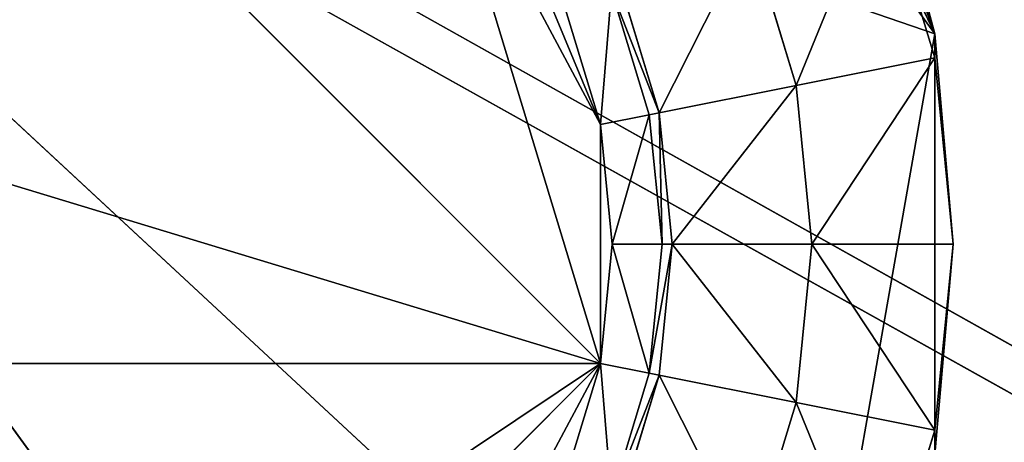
# Model space of a CAD drawing. Extents: x 0 to 35.8, y 0 to 26.7.
# Tile 114 of 227: x 3.1 to 4.5, y 20.8 to 21.4. Entities that reach past the tile are written whole.
import ezdxf

# ---------------------------------------------------------------- set-up
doc = ezdxf.new("R2010")
doc.units = 0
doc.header["$MEASUREMENT"] = 0
doc.layers.get('0').update_dxf_attribs({"color": 13, "linetype": 'CONTINUOUS'})
for name, color, linetype in [('HDS8645C_-_BODY', 252, 'CONTINUOUS'), ('HDS8645C_-_CERAMIC_TOP', 29, 'CONTINUOUS'), ('HEI8056C_-_LEGS', 252, 'CONTINUOUS')]:
    doc.layers.add(name, color=color, linetype=linetype)

# ---------------------------------------------------------------- blocks, each defined once
blk = doc.blocks.new('HIS8055U_TRADECAD_DXF')
at = {"layer": 'HEI8056C_-_LEGS', "color": 0}
for p, q in [((-13.48065, 8.037, -14.64235), (-15.79455, 8.8301, -14.64235)), ((-15.79455, 8.8301, -14.64235), (-14.06365, 6.4467, -14.64235)), ((-13.68535, 6.8741, -14.64235), (-15.79455, 8.8301, -14.64235)), ((-13.48065, 8.037, -14.64235), (-15.79455, 8.8301, -14.64235)), ((-15.79455, 8.8301, -14.64235), (-14.06365, 6.4467, -14.64235)), ((-13.68535, 6.8741, -14.64235), (-15.79455, 8.8301, -14.64235)), ((-13.48065, 8.037, -14.64235), (-13.85585, 8.8301, -14.64235)), ((-13.48065, 8.037, -14.64235), (-13.85585, 8.8301, -14.64235)), ((-14.99705, 8.5985, -17.53955), (-13.96145, 7.5629, -17.53955)), ((-14.99705, 8.5985, -17.53955), (-13.96145, 7.5629, -17.53955)), ((-14.20245, 8.3575, -17.53955), (-13.96145, 7.9066, -17.53955)), ((-14.20245, 8.3575, -17.53955), (-13.96145, 7.9066, -17.53955)), ((-13.55865, 8.3276, -14.64235), (-13.48065, 8.037, -14.64235)), ((-13.55865, 8.3276, -14.64235), (-13.48065, 8.037, -14.64235)), ((-13.48065, 8.0022, -14.92275), (-13.55865, 8.2594, -14.92275)), ((-13.48065, 8.0022, -14.92275), (-13.55865, 8.2594, -14.92275)), ((-13.48065, 8.0022, -14.78425), (-13.55865, 8.2594, -14.78425)), ((-13.48065, 8.0022, -14.78425), (-13.55865, 8.2594, -14.78425)), ((-13.48065, 8.037, -14.64235), (-13.55865, 8.2594, -14.78425)), ((-13.48065, 8.037, -14.64235), (-13.55865, 8.2594, -14.78425)), ((-13.74645, 8.1816, -17.22795), (-13.67995, 7.9626, -17.22795)), ((-13.67995, 7.9626, -15.04285), (-13.74645, 8.1816, -15.04285)), ((-13.67995, 7.9626, -15.04285), (-13.74645, 8.1816, -15.04285)), ((-13.74645, 8.1816, -17.22795), (-13.67995, 7.9626, -17.22795)), ((-13.93205, 8.1047, -17.22795), (-13.87705, 7.9234, -17.22795)), ((-13.93205, 8.1047, -17.42065), (-13.87705, 7.9234, -17.42065)), ((-13.93205, 8.1047, -17.22795), (-13.87705, 7.9234, -17.22795)), ((-13.93205, 8.1047, -17.42065), (-13.87705, 7.9234, -17.42065)), ((-13.89115, 7.9205, -17.48015), (-13.94535, 8.0992, -17.48015)), ((-13.89115, 7.9205, -17.48015), (-13.94535, 8.0992, -17.48015)), ((-13.96145, 7.9066, -17.53955), (-14.01155, 8.0718, -17.53955)), ((-13.96145, 7.9066, -17.53955), (-14.01155, 8.0718, -17.53955)), ((-13.48065, 7.4325, -14.64235), (-13.48065, 8.037, -14.64235)), ((-13.48065, 8.037, -14.64235), (-13.45435, 7.7348, -14.64235)), ((-13.48065, 7.4325, -14.64235), (-13.48065, 8.037, -14.64235)), ((-13.48065, 8.037, -14.64235), (-13.45435, 7.7348, -14.78425)), ((-13.48065, 8.037, -14.64235), (-13.45435, 7.7348, -14.64235)), ((-13.48065, 8.037, -14.64235), (-13.48065, 8.0022, -14.78425)), ((-13.48065, 8.037, -14.64235), (-13.45435, 7.7348, -14.78425)), ((-13.48065, 8.037, -14.64235), (-13.48065, 8.0022, -14.78425)), ((-13.48065, 8.0022, -14.92275), (-13.67995, 7.9626, -15.04285)), ((-13.48065, 8.0022, -14.92275), (-13.67995, 7.9626, -15.04285)), ((-13.45435, 7.7348, -14.92275), (-13.48065, 8.0022, -14.92275)), ((-13.48065, 8.0022, -14.78425), (-13.48065, 8.0022, -14.92275)), ((-13.45435, 7.7348, -14.92275), (-13.48065, 8.0022, -14.92275)), ((-13.45435, 7.7348, -14.78425), (-13.48065, 8.0022, -14.78425)), ((-13.48065, 8.0022, -14.78425), (-13.48065, 8.0022, -14.92275)), ((-13.45435, 7.7348, -14.78425), (-13.48065, 8.0022, -14.78425)), ((-13.67995, 7.9626, -17.22795), (-13.87705, 7.9234, -17.22795)), ((-13.67995, 7.9626, -17.22795), (-13.87705, 7.9234, -17.22795)), ((-13.67995, 7.9626, -15.04285), (-13.67995, 7.9626, -17.22795)), ((-13.67995, 7.9626, -17.22795), (-13.65755, 7.7348, -17.22795)), ((-13.65755, 7.7348, -15.04285), (-13.67995, 7.9626, -15.04285)), ((-13.65755, 7.7348, -15.04285), (-13.67995, 7.9626, -15.04285)), ((-13.67995, 7.9626, -15.04285), (-13.67995, 7.9626, -17.22795)), ((-13.67995, 7.9626, -17.22795), (-13.65755, 7.7348, -17.22795)), ((-13.89115, 7.9205, -17.48015), (-13.96145, 7.9066, -17.53955)), ((-13.89115, 7.9205, -17.48015), (-13.96145, 7.9066, -17.53955)), ((-13.87705, 7.9234, -17.42065), (-13.89115, 7.9205, -17.48015)), ((-13.87705, 7.9234, -17.42065), (-13.89115, 7.9205, -17.48015)), ((-13.87285, 7.7348, -17.48015), (-13.89115, 7.9205, -17.48015)), ((-13.87285, 7.7348, -17.48015), (-13.89115, 7.9205, -17.48015)), ((-13.87705, 7.9234, -17.22795), (-13.85845, 7.7348, -17.22795)), ((-13.87705, 7.9234, -17.22795), (-13.87705, 7.9234, -17.42065)), ((-13.87705, 7.9234, -17.42065), (-13.85845, 7.7348, -17.42065)), ((-13.87705, 7.9234, -17.22795), (-13.85845, 7.7348, -17.22795)), ((-13.87705, 7.9234, -17.22795), (-13.87705, 7.9234, -17.42065)), ((-13.87705, 7.9234, -17.42065), (-13.85845, 7.7348, -17.42065)), ((-13.94455, 7.7348, -17.53955), (-13.96145, 7.9066, -17.53955)), ((-13.96145, 7.9066, -17.53955), (-13.96145, 7.5629, -17.53955)), ((-13.96145, 7.9066, -17.53955), (-13.96145, 7.5629, -17.53955)), ((-13.94455, 7.7348, -17.53955), (-13.96145, 7.9066, -17.53955)), ((-13.96145, 7.5629, -17.53955), (-13.94455, 7.7348, -17.53955)), ((-13.96145, 7.5629, -17.53955), (-13.94455, 7.7348, -17.53955)), ((-13.87285, 7.7348, -17.48015), (-13.94455, 7.7348, -17.53955)), ((-13.87285, 7.7348, -17.48015), (-13.94455, 7.7348, -17.53955)), ((-13.89115, 7.549, -17.48015), (-13.87285, 7.7348, -17.48015)), ((-13.89115, 7.549, -17.48015), (-13.87285, 7.7348, -17.48015)), ((-13.85845, 7.7348, -17.22795), (-13.87705, 7.5462, -17.22795)), ((-13.85845, 7.7348, -17.42065), (-13.87705, 7.5462, -17.42065)), ((-13.85845, 7.7348, -17.22795), (-13.87705, 7.5462, -17.22795)), ((-13.85845, 7.7348, -17.42065), (-13.87705, 7.5462, -17.42065)), ((-13.85845, 7.7348, -17.42065), (-13.87285, 7.7348, -17.48015)), ((-13.85845, 7.7348, -17.42065), (-13.87285, 7.7348, -17.48015)), ((-13.65755, 7.7348, -17.22795), (-13.85845, 7.7348, -17.22795)), ((-13.65755, 7.7348, -17.22795), (-13.85845, 7.7348, -17.22795)), ((-13.85845, 7.7348, -17.22795), (-13.85845, 7.7348, -17.42065)), ((-13.85845, 7.7348, -17.22795), (-13.85845, 7.7348, -17.42065)), ((-13.65755, 7.7348, -15.04285), (-13.67995, 7.5069, -15.04285)), ((-13.65755, 7.7348, -17.22795), (-13.67995, 7.5069, -17.22795)), ((-13.65755, 7.7348, -15.04285), (-13.67995, 7.5069, -15.04285)), ((-13.65755, 7.7348, -17.22795), (-13.67995, 7.5069, -17.22795)), ((-13.65755, 7.7348, -17.22795), (-13.65755, 7.7348, -15.04285)), ((-13.65755, 7.7348, -15.04285), (-13.45435, 7.7348, -14.92275)), ((-13.65755, 7.7348, -15.04285), (-13.45435, 7.7348, -14.92275)), ((-13.65755, 7.7348, -17.22795), (-13.65755, 7.7348, -15.04285)), ((-13.45435, 7.7348, -14.64235), (-13.48065, 7.4325, -14.64235)), ((-13.45435, 7.7348, -14.92275), (-13.48065, 7.4673, -14.92275)), ((-13.48065, 7.4673, -14.78425), (-13.45435, 7.7348, -14.78425)), ((-13.45435, 7.7348, -14.92275), (-13.48065, 7.4673, -14.92275)), ((-13.45435, 7.7348, -14.64235), (-13.48065, 7.4673, -14.78425)), ((-13.45435, 7.7348, -14.64235), (-13.48065, 7.4325, -14.64235)), ((-13.48065, 7.4673, -14.78425), (-13.45435, 7.7348, -14.78425)), ((-13.45435, 7.7348, -14.64235), (-13.48065, 7.4673, -14.78425)), ((-13.45435, 7.7348, -14.78425), (-13.45435, 7.7348, -14.92275)), ((-13.45435, 7.7348, -14.78425), (-13.45435, 7.7348, -14.92275)), ((-13.45435, 7.7348, -14.78425), (-13.45435, 7.7348, -14.64235)), ((-13.45435, 7.7348, -14.78425), (-13.45435, 7.7348, -14.64235)), ((-13.96145, 7.5629, -17.53955), (-15.68895, 7.5629, -17.53955)), ((-13.96145, 7.5629, -17.53955), (-15.68895, 7.5629, -17.53955)), ((-13.96145, 7.5629, -17.53955), (-14.65345, 6.871, -17.53955)), ((-13.96145, 7.5629, -17.53955), (-14.65345, 6.871, -17.53955)), ((-14.01155, 7.3977, -17.53955), (-13.96145, 7.5629, -17.53955)), ((-14.01155, 7.3977, -17.53955), (-13.96145, 7.5629, -17.53955)), ((-13.89115, 7.549, -17.48015), (-13.96145, 7.5629, -17.53955)), ((-13.89115, 7.549, -17.48015), (-13.96145, 7.5629, -17.53955)), ((-13.94535, 7.3703, -17.48015), (-13.89115, 7.549, -17.48015)), ((-13.94535, 7.3703, -17.48015), (-13.89115, 7.549, -17.48015)), ((-13.87705, 7.5462, -17.42065), (-13.89115, 7.549, -17.48015)), ((-13.87705, 7.5462, -17.42065), (-13.89115, 7.549, -17.48015)), ((-13.87705, 7.5462, -17.22795), (-13.93205, 7.3648, -17.22795)), ((-13.87705, 7.5462, -17.42065), (-13.93205, 7.3648, -17.42065)), ((-13.87705, 7.5462, -17.22795), (-13.93205, 7.3648, -17.22795)), ((-13.87705, 7.5462, -17.42065), (-13.93205, 7.3648, -17.42065)), ((-13.67995, 7.5069, -17.22795), (-13.87705, 7.5462, -17.22795)), ((-13.67995, 7.5069, -17.22795), (-13.87705, 7.5462, -17.22795)), ((-13.87705, 7.5462, -17.22795), (-13.87705, 7.5462, -17.42065)), ((-13.87705, 7.5462, -17.22795), (-13.87705, 7.5462, -17.42065)), ((-13.67995, 7.5069, -15.04285), (-13.74645, 7.2879, -15.04285)), ((-13.67995, 7.5069, -17.22795), (-13.74645, 7.2879, -17.22795)), ((-13.67995, 7.5069, -15.04285), (-13.74645, 7.2879, -15.04285)), ((-13.67995, 7.5069, -17.22795), (-13.74645, 7.2879, -17.22795)), ((-13.67995, 7.5069, -15.04285), (-13.48065, 7.4673, -14.92275)), ((-13.67995, 7.5069, -17.22795), (-13.67995, 7.5069, -15.04285)), ((-13.67995, 7.5069, -15.04285), (-13.48065, 7.4673, -14.92275)), ((-13.67995, 7.5069, -17.22795), (-13.67995, 7.5069, -15.04285)), ((-13.48065, 7.4673, -14.92275), (-13.55865, 7.2101, -14.92275)), ((-13.55865, 7.2101, -14.78425), (-13.48065, 7.4673, -14.78425)), ((-13.48065, 7.4673, -14.92275), (-13.55865, 7.2101, -14.92275)), ((-13.55865, 7.2101, -14.78425), (-13.48065, 7.4673, -14.78425)), ((-13.48065, 7.4673, -14.92275), (-13.48065, 7.4673, -14.78425)), ((-13.48065, 7.4673, -14.92275), (-13.48065, 7.4673, -14.78425)), ((-13.48065, 7.4673, -14.78425), (-13.48065, 7.4325, -14.64235)), ((-13.48065, 7.4673, -14.78425), (-13.48065, 7.4325, -14.64235))]:
    blk.add_line(p, q, dxfattribs=at)
at = {"color": 0}
mesh = blk.add_polyface(dxfattribs=at)
corners = [(17.28565, -9.6021, -14.33995), (-17.22295, 9.6713, -14.33995), (-17.22295, -9.6021, -14.33995), (17.28565, 9.6713, -14.33995)]
mesh.append_faces([[corners[k] for k in face] for face in [(0, 1, 2), (1, 0, 3)]], dxfattribs={"vtx0": -1, "color": 0})
at = {"layer": 'HDS8645C_-_BODY', "color": 0}
mesh = blk.add_polyface(dxfattribs=at)
corners = [(16.64532, -9.23304, -14.65245), (-16.56002, 9.37696, -14.65245), (-16.56002, -9.23304, -14.65245), (16.64532, 9.37696, -14.65245)]
mesh.append_faces([[corners[k] for k in face] for face in [(0, 1, 2), (1, 0, 3)]], dxfattribs={"vtx0": -1, "color": 0})
at = {"layer": 'HDS8645C_-_CERAMIC_TOP', "color": 0}
mesh = blk.add_polyface(dxfattribs=at)
corners = [(17.83165, 10.6876, 17.27015), (-17.76255, -12.6526, 17.27015), (-17.76255, 10.6876, 17.27015), (17.83165, -12.6526, 17.27015)]
mesh.append_faces([[corners[k] for k in face] for face in [(0, 1, 2), (1, 0, 3)]], dxfattribs={"vtx0": -1, "color": 0})
at = {"layer": 'HEI8056C_-_LEGS', "color": 0}
mesh = blk.add_polyface(dxfattribs=at)
corners = [(-14.30065, 9.1659, -14.64235), (-13.48065, 8.037, -14.64235), (-15.79455, 8.8301, -14.64235), (-13.85585, 8.8301, -14.64235)]
mesh.append_faces([[corners[k] for k in face] for face in [(0, 1, 2), (1, 0, 3)]], dxfattribs={"vtx0": -1, "color": 0})
mesh = blk.add_polyface(dxfattribs=at)
corners = [(-14.06365, 6.4467, -14.64235), (-15.09265, 6.2154, -14.64235), (-15.79455, 8.8301, -14.64235), (-14.55775, 6.2154, -14.64235)]
mesh.append_faces([[corners[k] for k in face] for face in [(0, 1, 2), (1, 0, 3)]], dxfattribs={"vtx0": -1, "color": 0})
mesh = blk.add_polyface(dxfattribs=at)
corners = [(-13.48065, 8.037, -14.64235), (-13.68535, 6.8741, -14.64235), (-15.79455, 8.8301, -14.64235), (-13.48065, 7.4325, -14.64235)]
mesh.append_faces([[corners[k] for k in face] for face in [(0, 1, 2), (1, 0, 3)]], dxfattribs={"vtx0": -1, "color": 0})
mesh = blk.add_polyface(dxfattribs=at)
corners = [(-13.68535, 6.8741, -14.64235), (-14.06365, 6.4467, -14.64235), (-15.79455, 8.8301, -14.64235)]
mesh.append_faces([[corners[k] for k in face] for face in [(0, 1, 2)]], dxfattribs={"color": 0})
mesh = blk.add_polyface(dxfattribs=at)
corners = [(-13.68535, 8.5954, -14.64235), (-13.48065, 8.037, -14.64235), (-13.85585, 8.8301, -14.64235), (-13.55865, 8.3276, -14.64235)]
mesh.append_faces([[corners[k] for k in face] for face in [(0, 1, 2), (1, 0, 3)]], dxfattribs={"vtx0": -1, "color": 0})
mesh = blk.add_polyface(dxfattribs=at)
corners = [(-13.96145, 7.5629, -17.53955), (-15.63885, 8.0718, -17.53955), (-15.68895, 7.5629, -17.53955), (-14.99705, 8.5985, -17.53955)]
mesh.append_faces([[corners[k] for k in face] for face in [(0, 1, 2), (1, 0, 3)]], dxfattribs={"vtx0": -1, "color": 0})
mesh = blk.add_polyface(dxfattribs=at)
corners = [(-13.96145, 7.5629, -17.53955), (-14.20245, 8.3575, -17.53955), (-14.99705, 8.5985, -17.53955), (-13.96145, 7.9066, -17.53955)]
mesh.append_faces([[corners[k] for k in face] for face in [(0, 1, 2), (1, 0, 3)]], dxfattribs={"vtx0": -1, "color": 0})
mesh = blk.add_polyface(dxfattribs=at)
corners = [(-13.96145, 7.9066, -17.53955), (-14.09295, 8.224, -17.53955), (-14.20245, 8.3575, -17.53955), (-14.01155, 8.0718, -17.53955)]
mesh.append_faces([[corners[k] for k in face] for face in [(0, 1, 2), (1, 0, 3)]], dxfattribs={"vtx0": -1, "color": 0})
mesh = blk.add_polyface(dxfattribs=at)
corners = [(-13.55865, 8.3276, -14.64235), (-13.55865, 8.2594, -14.78425), (-13.48065, 8.037, -14.64235)]
mesh.append_faces([[corners[k] for k in face] for face in [(0, 1, 2)]], dxfattribs={"color": 0})
mesh = blk.add_polyface(dxfattribs=at)
corners = [(-13.67995, 7.9626, -15.04285), (-13.55865, 8.2594, -14.92275), (-13.74645, 8.1816, -15.04285), (-13.48065, 8.0022, -14.92275)]
mesh.append_faces([[corners[k] for k in face] for face in [(0, 1, 2), (1, 0, 3)]], dxfattribs={"vtx0": -1, "color": 0})
mesh = blk.add_polyface(dxfattribs=at)
corners = [(-13.55865, 8.2594, -14.78425), (-13.48065, 8.0022, -14.92275), (-13.48065, 8.0022, -14.78425), (-13.55865, 8.2594, -14.92275)]
mesh.append_faces([[corners[k] for k in face] for face in [(0, 1, 2), (1, 0, 3)]], dxfattribs={"vtx0": -1, "color": 0})
mesh = blk.add_polyface(dxfattribs=at)
corners = [(-13.55865, 8.2594, -14.78425), (-13.48065, 8.0022, -14.78425), (-13.48065, 8.037, -14.64235)]
mesh.append_faces([[corners[k] for k in face] for face in [(0, 1, 2)]], dxfattribs={"color": 0})
mesh = blk.add_polyface(dxfattribs=at)
corners = [(-13.87705, 7.9234, -17.22795), (-13.74645, 8.1816, -17.22795), (-13.93205, 8.1047, -17.22795), (-13.67995, 7.9626, -17.22795)]
mesh.append_faces([[corners[k] for k in face] for face in [(0, 1, 2), (1, 0, 3)]], dxfattribs={"vtx0": -1, "color": 0})
mesh = blk.add_polyface(dxfattribs=at)
corners = [(-13.74645, 8.1816, -15.04285), (-13.67995, 7.9626, -17.22795), (-13.67995, 7.9626, -15.04285), (-13.74645, 8.1816, -17.22795)]
mesh.append_faces([[corners[k] for k in face] for face in [(0, 1, 2), (1, 0, 3)]], dxfattribs={"vtx0": -1, "color": 0})
mesh = blk.add_polyface(dxfattribs=at)
corners = [(-13.87705, 7.9234, -17.42065), (-13.94535, 8.0992, -17.48015), (-13.89115, 7.9205, -17.48015), (-13.93205, 8.1047, -17.42065)]
mesh.append_faces([[corners[k] for k in face] for face in [(0, 1, 2), (1, 0, 3)]], dxfattribs={"vtx0": -1, "color": 0})
mesh = blk.add_polyface(dxfattribs=at)
corners = [(-13.93205, 8.1047, -17.22795), (-13.87705, 7.9234, -17.42065), (-13.87705, 7.9234, -17.22795), (-13.93205, 8.1047, -17.42065)]
mesh.append_faces([[corners[k] for k in face] for face in [(0, 1, 2), (1, 0, 3)]], dxfattribs={"vtx0": -1, "color": 0})
mesh = blk.add_polyface(dxfattribs=at)
corners = [(-13.96145, 7.9066, -17.53955), (-13.94535, 8.0992, -17.48015), (-14.01155, 8.0718, -17.53955), (-13.89115, 7.9205, -17.48015)]
mesh.append_faces([[corners[k] for k in face] for face in [(0, 1, 2), (1, 0, 3)]], dxfattribs={"vtx0": -1, "color": 0})
mesh = blk.add_polyface(dxfattribs=at)
corners = [(-13.45435, 7.7348, -14.64235), (-13.48065, 7.4325, -14.64235), (-13.48065, 8.037, -14.64235)]
mesh.append_faces([[corners[k] for k in face] for face in [(0, 1, 2)]], dxfattribs={"color": 0})
mesh = blk.add_polyface(dxfattribs=at)
corners = [(-13.48065, 8.037, -14.64235), (-13.45435, 7.7348, -14.78425), (-13.45435, 7.7348, -14.64235)]
mesh.append_faces([[corners[k] for k in face] for face in [(0, 1, 2)]], dxfattribs={"color": 0})
mesh = blk.add_polyface(dxfattribs=at)
corners = [(-13.48065, 8.037, -14.64235), (-13.48065, 8.0022, -14.78425), (-13.45435, 7.7348, -14.78425)]
mesh.append_faces([[corners[k] for k in face] for face in [(0, 1, 2)]], dxfattribs={"color": 0})
mesh = blk.add_polyface(dxfattribs=at)
corners = [(-13.65755, 7.7348, -15.04285), (-13.48065, 8.0022, -14.92275), (-13.67995, 7.9626, -15.04285), (-13.45435, 7.7348, -14.92275)]
mesh.append_faces([[corners[k] for k in face] for face in [(0, 1, 2), (1, 0, 3)]], dxfattribs={"vtx0": -1, "color": 0})
mesh = blk.add_polyface(dxfattribs=at)
corners = [(-13.48065, 8.0022, -14.78425), (-13.45435, 7.7348, -14.92275), (-13.45435, 7.7348, -14.78425), (-13.48065, 8.0022, -14.92275)]
mesh.append_faces([[corners[k] for k in face] for face in [(0, 1, 2), (1, 0, 3)]], dxfattribs={"vtx0": -1, "color": 0})
mesh = blk.add_polyface(dxfattribs=at)
corners = [(-13.85845, 7.7348, -17.22795), (-13.67995, 7.9626, -17.22795), (-13.87705, 7.9234, -17.22795), (-13.65755, 7.7348, -17.22795)]
mesh.append_faces([[corners[k] for k in face] for face in [(0, 1, 2), (1, 0, 3)]], dxfattribs={"vtx0": -1, "color": 0})
mesh = blk.add_polyface(dxfattribs=at)
corners = [(-13.67995, 7.9626, -15.04285), (-13.65755, 7.7348, -17.22795), (-13.65755, 7.7348, -15.04285), (-13.67995, 7.9626, -17.22795)]
mesh.append_faces([[corners[k] for k in face] for face in [(0, 1, 2), (1, 0, 3)]], dxfattribs={"vtx0": -1, "color": 0})
mesh = blk.add_polyface(dxfattribs=at)
corners = [(-13.94455, 7.7348, -17.53955), (-13.89115, 7.9205, -17.48015), (-13.96145, 7.9066, -17.53955), (-13.87285, 7.7348, -17.48015)]
mesh.append_faces([[corners[k] for k in face] for face in [(0, 1, 2), (1, 0, 3)]], dxfattribs={"vtx0": -1, "color": 0})
mesh = blk.add_polyface(dxfattribs=at)
corners = [(-13.87705, 7.9234, -17.42065), (-13.87285, 7.7348, -17.48015), (-13.85845, 7.7348, -17.42065), (-13.89115, 7.9205, -17.48015)]
mesh.append_faces([[corners[k] for k in face] for face in [(0, 1, 2), (1, 0, 3)]], dxfattribs={"vtx0": -1, "color": 0})
mesh = blk.add_polyface(dxfattribs=at)
corners = [(-13.87705, 7.9234, -17.22795), (-13.85845, 7.7348, -17.42065), (-13.85845, 7.7348, -17.22795), (-13.87705, 7.9234, -17.42065)]
mesh.append_faces([[corners[k] for k in face] for face in [(0, 1, 2), (1, 0, 3)]], dxfattribs={"vtx0": -1, "color": 0})
mesh = blk.add_polyface(dxfattribs=at)
corners = [(-13.94455, 7.7348, -17.53955), (-13.96145, 7.9066, -17.53955), (-13.96145, 7.5629, -17.53955)]
mesh.append_faces([[corners[k] for k in face] for face in [(0, 1, 2)]], dxfattribs={"color": 0})
mesh = blk.add_polyface(dxfattribs=at)
corners = [(-13.89115, 7.549, -17.48015), (-13.94455, 7.7348, -17.53955), (-13.96145, 7.5629, -17.53955), (-13.87285, 7.7348, -17.48015)]
mesh.append_faces([[corners[k] for k in face] for face in [(0, 1, 2), (1, 0, 3)]], dxfattribs={"vtx0": -1, "color": 0})
mesh = blk.add_polyface(dxfattribs=at)
corners = [(-13.85845, 7.7348, -17.42065), (-13.89115, 7.549, -17.48015), (-13.87705, 7.5462, -17.42065), (-13.87285, 7.7348, -17.48015)]
mesh.append_faces([[corners[k] for k in face] for face in [(0, 1, 2), (1, 0, 3)]], dxfattribs={"vtx0": -1, "color": 0})
mesh = blk.add_polyface(dxfattribs=at)
corners = [(-13.67995, 7.5069, -17.22795), (-13.85845, 7.7348, -17.22795), (-13.87705, 7.5462, -17.22795), (-13.65755, 7.7348, -17.22795)]
mesh.append_faces([[corners[k] for k in face] for face in [(0, 1, 2), (1, 0, 3)]], dxfattribs={"vtx0": -1, "color": 0})
mesh = blk.add_polyface(dxfattribs=at)
corners = [(-13.85845, 7.7348, -17.22795), (-13.87705, 7.5462, -17.42065), (-13.87705, 7.5462, -17.22795), (-13.85845, 7.7348, -17.42065)]
mesh.append_faces([[corners[k] for k in face] for face in [(0, 1, 2), (1, 0, 3)]], dxfattribs={"vtx0": -1, "color": 0})
mesh = blk.add_polyface(dxfattribs=at)
corners = [(-13.48065, 7.4673, -14.92275), (-13.65755, 7.7348, -15.04285), (-13.67995, 7.5069, -15.04285), (-13.45435, 7.7348, -14.92275)]
mesh.append_faces([[corners[k] for k in face] for face in [(0, 1, 2), (1, 0, 3)]], dxfattribs={"vtx0": -1, "color": 0})
mesh = blk.add_polyface(dxfattribs=at)
corners = [(-13.65755, 7.7348, -15.04285), (-13.67995, 7.5069, -17.22795), (-13.67995, 7.5069, -15.04285), (-13.65755, 7.7348, -17.22795)]
mesh.append_faces([[corners[k] for k in face] for face in [(0, 1, 2), (1, 0, 3)]], dxfattribs={"vtx0": -1, "color": 0})
mesh = blk.add_polyface(dxfattribs=at)
corners = [(-13.45435, 7.7348, -14.78425), (-13.48065, 7.4673, -14.92275), (-13.48065, 7.4673, -14.78425), (-13.45435, 7.7348, -14.92275)]
mesh.append_faces([[corners[k] for k in face] for face in [(0, 1, 2), (1, 0, 3)]], dxfattribs={"vtx0": -1, "color": 0})
mesh = blk.add_polyface(dxfattribs=at)
corners = [(-13.45435, 7.7348, -14.64235), (-13.48065, 7.4673, -14.78425), (-13.48065, 7.4325, -14.64235)]
mesh.append_faces([[corners[k] for k in face] for face in [(0, 1, 2)]], dxfattribs={"color": 0})
mesh = blk.add_polyface(dxfattribs=at)
corners = [(-13.45435, 7.7348, -14.78425), (-13.48065, 7.4673, -14.78425), (-13.45435, 7.7348, -14.64235)]
mesh.append_faces([[corners[k] for k in face] for face in [(0, 1, 2)]], dxfattribs={"color": 0})
mesh = blk.add_polyface(dxfattribs=at)
corners = [(-14.99705, 6.871, -17.53955), (-13.96145, 7.5629, -17.53955), (-15.68895, 7.5629, -17.53955), (-14.65345, 6.871, -17.53955)]
mesh.append_faces([[corners[k] for k in face] for face in [(0, 1, 2), (1, 0, 3)]], dxfattribs={"vtx0": -1, "color": 0})
mesh = blk.add_polyface(dxfattribs=at)
corners = [(-14.20245, 7.112, -17.53955), (-13.96145, 7.5629, -17.53955), (-14.65345, 6.871, -17.53955), (-14.01155, 7.3977, -17.53955)]
mesh.append_faces([[corners[k] for k in face] for face in [(0, 1, 2), (1, 0, 3)]], dxfattribs={"vtx0": -1, "color": 0})
mesh = blk.add_polyface(dxfattribs=at)
corners = [(-13.94535, 7.3703, -17.48015), (-13.96145, 7.5629, -17.53955), (-14.01155, 7.3977, -17.53955), (-13.89115, 7.549, -17.48015)]
mesh.append_faces([[corners[k] for k in face] for face in [(0, 1, 2), (1, 0, 3)]], dxfattribs={"vtx0": -1, "color": 0})
mesh = blk.add_polyface(dxfattribs=at)
corners = [(-13.87705, 7.5462, -17.42065), (-13.94535, 7.3703, -17.48015), (-13.93205, 7.3648, -17.42065), (-13.89115, 7.549, -17.48015)]
mesh.append_faces([[corners[k] for k in face] for face in [(0, 1, 2), (1, 0, 3)]], dxfattribs={"vtx0": -1, "color": 0})
mesh = blk.add_polyface(dxfattribs=at)
corners = [(-13.74645, 7.2879, -17.22795), (-13.87705, 7.5462, -17.22795), (-13.93205, 7.3648, -17.22795), (-13.67995, 7.5069, -17.22795)]
mesh.append_faces([[corners[k] for k in face] for face in [(0, 1, 2), (1, 0, 3)]], dxfattribs={"vtx0": -1, "color": 0})
mesh = blk.add_polyface(dxfattribs=at)
corners = [(-13.87705, 7.5462, -17.22795), (-13.93205, 7.3648, -17.42065), (-13.93205, 7.3648, -17.22795), (-13.87705, 7.5462, -17.42065)]
mesh.append_faces([[corners[k] for k in face] for face in [(0, 1, 2), (1, 0, 3)]], dxfattribs={"vtx0": -1, "color": 0})
mesh = blk.add_polyface(dxfattribs=at)
corners = [(-13.55865, 7.2101, -14.92275), (-13.67995, 7.5069, -15.04285), (-13.74645, 7.2879, -15.04285), (-13.48065, 7.4673, -14.92275)]
mesh.append_faces([[corners[k] for k in face] for face in [(0, 1, 2), (1, 0, 3)]], dxfattribs={"vtx0": -1, "color": 0})
mesh = blk.add_polyface(dxfattribs=at)
corners = [(-13.67995, 7.5069, -15.04285), (-13.74645, 7.2879, -17.22795), (-13.74645, 7.2879, -15.04285), (-13.67995, 7.5069, -17.22795)]
mesh.append_faces([[corners[k] for k in face] for face in [(0, 1, 2), (1, 0, 3)]], dxfattribs={"vtx0": -1, "color": 0})
mesh = blk.add_polyface(dxfattribs=at)
corners = [(-13.48065, 7.4673, -14.78425), (-13.55865, 7.2101, -14.92275), (-13.55865, 7.2101, -14.78425), (-13.48065, 7.4673, -14.92275)]
mesh.append_faces([[corners[k] for k in face] for face in [(0, 1, 2), (1, 0, 3)]], dxfattribs={"vtx0": -1, "color": 0})
mesh = blk.add_polyface(dxfattribs=at)
corners = [(-13.48065, 7.4673, -14.78425), (-13.55865, 7.2101, -14.78425), (-13.48065, 7.4325, -14.64235)]
mesh.append_faces([[corners[k] for k in face] for face in [(0, 1, 2)]], dxfattribs={"color": 0})
blk = doc.blocks.new('HIS8655C_TRADECAD_DXF')
at = {"color": 0}
blk.add_blockref('HIS8055U_TRADECAD_DXF', (0, 0), dxfattribs=at)
blk = doc.blocks.new('HIS8655C_TRADECAD_DXF0')
at = {"color": 0}
blk.add_blockref('HIS8655C_TRADECAD_DXF', (0, 0), dxfattribs=at)
blk = doc.blocks.new('HIS8655C_TRADECAD_DXF1')
at = {"color": 0}
blk.add_blockref('HIS8655C_TRADECAD_DXF0', (17.90215, 13.3707, 17.53955), dxfattribs=at)

msp = doc.modelspace()

# ---------------------------------------------------------------- block references
at = {"color": 0}
msp.add_blockref('HIS8655C_TRADECAD_DXF1', (0, 0), dxfattribs=at)

doc.saveas('drawing.dxf')
